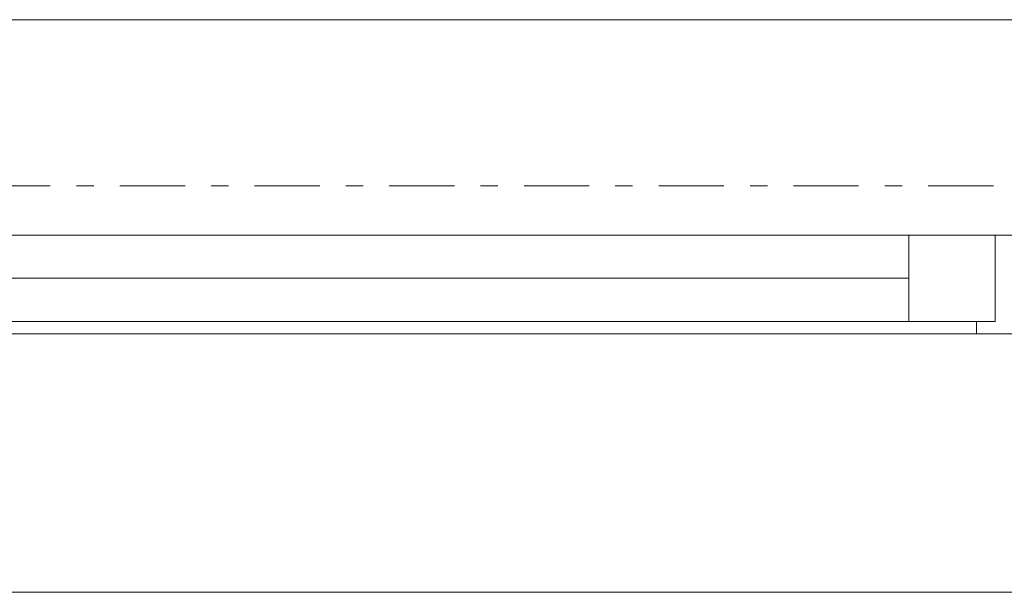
# Model space of a CAD drawing. Extents: x 100 to 2982, y 37 to 2050.
# Tile 10 of 130: x 864 to 944, y 575 to 621. Entities that reach past the tile are written whole.
import ezdxf
from ezdxf.xclip import XClip

# ---------------------------------------------------------------- set-up
doc = ezdxf.new("R2010")
doc.units = 0
doc.header["$MEASUREMENT"] = 0
doc.header["$XCLIPFRAME"] = 0
doc.linetypes.add('Przerywana', pattern=[24, 12, -12])
doc.linetypes.add('Przerywana podwójnie', pattern=[54.680554, 26.458333, -10.583333, 7.055556, -10.583333])
for name, color, linetype in [('410-K Osie', 7, 'Continuous'), ('820-G Rysunki Obrazki', 7, 'Continuous'), ('Okna ARCHICADa', 7, 'Continuous')]:
    doc.layers.add(name, color=color, linetype=linetype)

# ---------------------------------------------------------------- blocks, each defined once
blk = doc.blocks.new('Rysunek_1_1', base_point=(-18316.349, -206.526))
at = {"layer": '410-K Osie', "color": 4, "linetype": 'Przerywana podwójnie', "lineweight": 13, "ltscale": 0.2}
blk.add_line((587.417, 607.509), (2253.561, 607.509), dxfattribs=at)
blk.add_line((587.417, 607.509), (2253.561, 607.509), dxfattribs=at)
at = {"layer": 'Okna ARCHICADa', "color": 3, "linetype": 'Continuous', "lineweight": 13, "ltscale": 0.2}
for p, q in [((951.302, 621.009), (731.302, 621.009)), ((935.802, 603.509), (746.802, 603.509)), ((741.302, 595.509), (941.302, 595.509)), ((945.302, 574.509), (737.302, 574.509))]:
    blk.add_line(p, q, dxfattribs=at)
at = {"layer": 'Okna ARCHICADa', "color": 23, "linetype": 'Continuous', "lineweight": 15, "ltscale": 0.2}
for p, q in [((935.802, 603.509), (746.802, 603.509)), ((942.802, 603.509), (935.802, 603.509)), ((935.802, 603.509), (935.802, 596.509)), ((949.302, 603.509), (942.802, 603.509)), ((942.802, 603.509), (942.802, 596.509)), ((942.802, 596.509), (942.802, 603.509)), ((935.802, 600.009), (746.802, 600.009)), ((746.802, 596.509), (935.802, 596.509)), ((935.802, 596.509), (942.802, 596.509)), ((942.802, 596.509), (941.302, 596.509)), ((941.302, 596.509), (941.302, 595.509)), ((941.302, 595.509), (949.302, 595.509))]:
    blk.add_line(p, q, dxfattribs=at)
at = {"layer": 'Okna ARCHICADa', "color": 3, "linetype": 'Przerywana', "lineweight": 13, "ltscale": 0.2}
blk.add_line((944.302, 574.509), (738.302, 574.509), dxfattribs=at)

msp = doc.modelspace()

# ---------------------------------------------------------------- block references
at = {"layer": '820-G Rysunki Obrazki', "color": 65, "linetype": 'Continuous', "lineweight": 13, "ltscale": 0.2}
ref = msp.add_blockref('Rysunek_1_1', (-18316.349, -206.526), dxfattribs=at)
XClip(ref).set_block_clipping_path([(244.527027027, 75.2081975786), (2570.9054054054, 2024.1891891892)])

doc.saveas('drawing.dxf')
